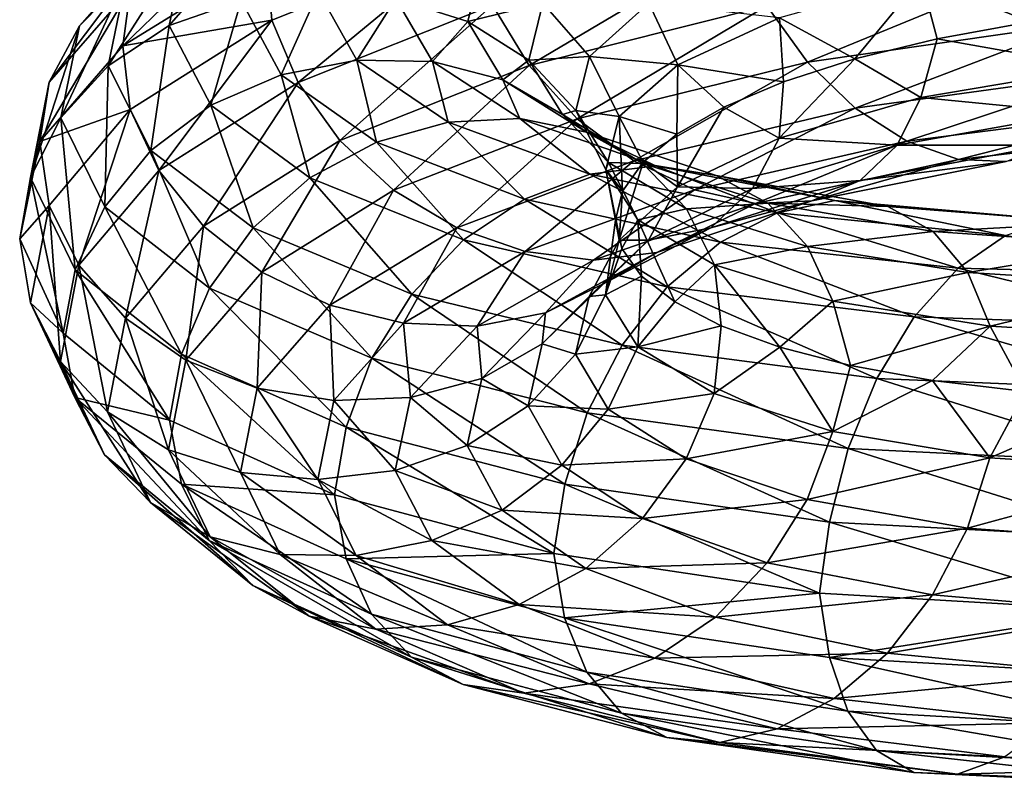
# Model space of a CAD drawing. Header units: metres. Extents: x -109 to 109, y -452 to 89.
# Tile 200 of 256: x -18.99 to -9.92, y -287.54 to -280.48. Entities that reach past the tile are written whole.
import ezdxf

# ---------------------------------------------------------------- set-up
doc = ezdxf.new("R2010")
doc.units = ezdxf.units.M
doc.layers.add('solid_K244270000C71_000', color=7, linetype='CONTINUOUS')
doc.layers.add('solid_k244270000c71_000_02', color=7, linetype='CONTINUOUS')

msp = doc.modelspace()

# ---------------------------------------------------------------- linework, layer by layer
at = {"layer": 'solid_K244270000C71_000'}
for points in [[(-17.289299, -279.303284, 849.05542), (-17.702477, -279.703033, 848.721741), (-18.439413, -280.536041, 851.845337)], [(-18.009035, -280.096893, 852.11377), (-17.289299, -279.303284, 849.05542), (-18.439413, -280.536041, 851.845337)], [(-16.665318, -279.388702, 845.403442), (-16.710823, -279.899414, 845.02417), (-18.038942, -280.721527, 848.03656)], [(-17.968332, -280.193054, 848.3974), (-16.665318, -279.388702, 845.403442), (-18.038942, -280.721527, 848.03656)], [(-16.79464, -279.59433, 852.530701), (-17.450806, -279.773376, 852.3479), (-17.610949, -280.534058, 855.395874)], [(-16.948759, -280.303345, 855.473755), (-16.79464, -279.59433, 852.530701), (-17.610949, -280.534058, 855.395874)], [(-17.702477, -279.703033, 848.721741), (-17.968332, -280.193054, 848.3974), (-18.716337, -281.055786, 851.561768)], [(-18.439413, -280.536041, 851.845337), (-17.702477, -279.703033, 848.721741), (-18.716337, -281.055786, 851.561768)], [(-17.450806, -279.773376, 852.3479), (-18.009035, -280.096893, 852.11377), (-18.174299, -280.904724, 855.250122)], [(-17.610949, -280.534058, 855.395874), (-17.450806, -279.773376, 852.3479), (-18.174299, -280.904724, 855.250122)], [(-16.710823, -279.899414, 845.02417), (-14.851893, -279.762604, 842.145813), (-16.667015, -280.484436, 844.881226)], [(-16.667015, -280.484436, 844.881226), (-14.851893, -279.762604, 842.145813), (-16.421917, -281.057312, 844.750916)], [(-14.851893, -279.762604, 842.145813), (-14.63349, -280.34549, 842.05426), (-16.421917, -281.057312, 844.750916)], [(-18.038942, -280.721527, 848.03656), (-16.710823, -279.899414, 845.02417), (-16.667015, -280.484436, 844.881226)], [(-18.009035, -280.096893, 852.11377), (-18.439413, -280.536041, 851.845337), (-18.608627, -281.38385, 855.048767)], [(-18.174299, -280.904724, 855.250122), (-18.009035, -280.096893, 852.11377), (-18.608627, -281.38385, 855.048767)], [(-17.968332, -280.193054, 848.3974), (-18.038942, -280.721527, 848.03656), (-18.803806, -281.600952, 851.211365)], [(-18.716337, -281.055786, 851.561768), (-17.968332, -280.193054, 848.3974), (-18.803806, -281.600952, 851.211365)], [(-16.235147, -280.219604, 855.483215), (-16.948759, -280.303345, 855.473755), (-16.580772, -280.986816, 858.405334)], [(-15.882654, -280.851227, 858.301453), (-16.235147, -280.219604, 855.483215), (-16.580772, -280.986816, 858.405334)], [(-16.948759, -280.303345, 855.473755), (-17.610949, -280.534058, 855.395874), (-17.228584, -281.26828, 858.431946)], [(-16.580772, -280.986816, 858.405334), (-16.948759, -280.303345, 855.473755), (-17.228584, -281.26828, 858.431946)], [(-18.439413, -280.536041, 851.845337), (-18.716337, -281.055786, 851.561768), (-18.888092, -281.933838, 854.807129)], [(-18.608627, -281.38385, 855.048767), (-18.439413, -280.536041, 851.845337), (-18.888092, -281.933838, 854.807129)], [(-17.610949, -280.534058, 855.395874), (-18.174299, -280.904724, 855.250122), (-17.779703, -281.685303, 858.374268)], [(-18.038942, -280.721527, 848.03656), (-16.667015, -280.484436, 844.881226), (-17.970163, -281.307922, 847.8703)], [(-17.970163, -281.307922, 847.8703), (-16.667015, -280.484436, 844.881226), (-17.705902, -281.869995, 847.697205)], [(-17.228584, -281.26828, 858.431946), (-17.610949, -280.534058, 855.395874), (-17.779703, -281.685303, 858.374268)], [(-16.667015, -280.484436, 844.881226), (-16.421917, -281.057312, 844.750916), (-17.705902, -281.869995, 847.697205)], [(-18.803806, -281.600952, 851.211365), (-18.038942, -280.721527, 848.03656), (-17.970163, -281.307922, 847.8703)], [(-18.174299, -280.904724, 855.250122), (-18.608627, -281.38385, 855.048767), (-18.204601, -282.203796, 858.239868)], [(-17.779703, -281.685303, 858.374268), (-18.174299, -280.904724, 855.250122), (-18.204601, -282.203796, 858.239868)], [(-16.580772, -280.986816, 858.405334), (-17.228584, -281.26828, 858.431946), (-16.314316, -281.937897, 861.370239)], [(-15.700881, -281.608154, 861.242737), (-16.580772, -280.986816, 858.405334), (-16.314316, -281.937897, 861.370239)], [(-18.716337, -281.055786, 851.561768), (-18.803806, -281.600952, 851.211365), (-18.989006, -282.499634, 854.479065)], [(-18.888092, -281.933838, 854.807129), (-18.716337, -281.055786, 851.561768), (-18.989006, -282.499634, 854.479065)], [(-17.705902, -281.869995, 847.697205), (-16.421917, -281.057312, 844.750916), (-17.294075, -282.382355, 847.599731)], [(-16.421917, -281.057312, 844.750916), (-16.039953, -281.592987, 844.718262), (-17.294075, -282.382355, 847.599731)], [(-18.803806, -281.600952, 851.211365), (-17.970163, -281.307922, 847.8703), (-18.718243, -282.190857, 851.029419)], [(-18.718243, -282.190857, 851.029419), (-17.970163, -281.307922, 847.8703), (-18.442982, -282.74173, 850.810852)], [(-17.970163, -281.307922, 847.8703), (-17.705902, -281.869995, 847.697205), (-18.442982, -282.74173, 850.810852)], [(-17.228584, -281.26828, 858.431946), (-17.779703, -281.685303, 858.374268), (-16.836189, -282.399078, 861.397705)], [(-16.314316, -281.937897, 861.370239), (-17.228584, -281.26828, 858.431946), (-16.836189, -282.399078, 861.397705)], [(-18.608627, -281.38385, 855.048767), (-18.888092, -281.933838, 854.807129), (-18.477999, -282.783569, 858.040039)], [(-18.204601, -282.203796, 858.239868), (-18.608627, -281.38385, 855.048767), (-18.477999, -282.783569, 858.040039)], [(-18.989006, -282.499634, 854.479065), (-18.803806, -281.600952, 851.211365), (-18.718243, -282.190857, 851.029419)], [(-17.294075, -282.382355, 847.599731), (-16.039953, -281.592987, 844.718262), (-16.75926, -282.80661, 847.588196)], [(-16.039953, -281.592987, 844.718262), (-15.543923, -282.051819, 844.789734), (-16.75926, -282.80661, 847.588196)], [(-17.779703, -281.685303, 858.374268), (-18.204601, -282.203796, 858.239868), (-17.238539, -282.955109, 861.328003)], [(-16.836189, -282.399078, 861.397705), (-17.779703, -281.685303, 858.374268), (-17.238539, -282.955109, 861.328003)], [(-18.442982, -282.74173, 850.810852), (-17.705902, -281.869995, 847.697205), (-18.014009, -283.229828, 850.64447)], [(-17.705902, -281.869995, 847.697205), (-17.294075, -282.382355, 847.599731), (-18.014009, -283.229828, 850.64447)], [(-18.888092, -281.933838, 854.807129), (-18.989006, -282.499634, 854.479065), (-18.587339, -283.368469, 857.728455)], [(-18.477999, -282.783569, 858.040039), (-18.888092, -281.933838, 854.807129), (-18.587339, -283.368469, 857.728455)], [(-18.989006, -282.499634, 854.479065), (-18.718243, -282.190857, 851.029419), (-18.890015, -283.089661, 854.269409)], [(-18.890015, -283.089661, 854.269409), (-18.718243, -282.190857, 851.029419), (-18.612228, -283.629303, 854.00415)], [(-18.718243, -282.190857, 851.029419), (-18.442982, -282.74173, 850.810852), (-18.612228, -283.629303, 854.00415)], [(-18.204601, -282.203796, 858.239868), (-18.477999, -282.783569, 858.040039), (-17.497427, -283.563385, 861.168701)], [(-17.238539, -282.955109, 861.328003), (-18.204601, -282.203796, 858.239868), (-17.497427, -283.563385, 861.168701)], [(-18.014009, -283.229828, 850.64447), (-17.294075, -282.382355, 847.599731), (-17.45693, -283.617889, 850.5448)], [(-17.294075, -282.382355, 847.599731), (-16.75926, -282.80661, 847.588196), (-17.45693, -283.617889, 850.5448)], [(-18.587339, -283.368469, 857.728455), (-18.989006, -282.499634, 854.479065), (-18.890015, -283.089661, 854.269409)], [(-18.612228, -283.629303, 854.00415), (-18.442982, -282.74173, 850.810852), (-18.179319, -284.092865, 853.766968)], [(-18.477999, -282.783569, 858.040039), (-18.587339, -283.368469, 857.728455), (-17.607817, -284.169159, 860.882141)], [(-17.497427, -283.563385, 861.168701), (-18.477999, -282.783569, 858.040039), (-17.607817, -284.169159, 860.882141)], [(-18.442982, -282.74173, 850.810852), (-18.014009, -283.229828, 850.64447), (-18.179319, -284.092865, 853.766968)], [(-17.45693, -283.617889, 850.5448), (-16.75926, -282.80661, 847.588196), (-16.801533, -283.874329, 850.523315)], [(-16.75926, -282.80661, 847.588196), (-16.130054, -283.109222, 847.669373), (-16.801533, -283.874329, 850.523315)], [(-18.890015, -283.089661, 854.269409), (-18.612228, -283.629303, 854.00415), (-18.208124, -284.488831, 857.185486)], [(-18.479879, -283.960052, 857.497192), (-18.890015, -283.089661, 854.269409), (-18.208124, -284.488831, 857.185486)], [(-18.587339, -283.368469, 857.728455), (-18.890015, -283.089661, 854.269409), (-18.479879, -283.960052, 857.497192)], [(-18.179319, -284.092865, 853.766968), (-18.014009, -283.229828, 850.64447), (-17.617128, -284.444366, 853.57666)], [(-18.014009, -283.229828, 850.64447), (-17.45693, -283.617889, 850.5448), (-17.617128, -284.444366, 853.57666)], [(-17.607817, -284.169159, 860.882141), (-18.587339, -283.368469, 857.728455), (-18.479879, -283.960052, 857.497192)], [(-17.617128, -284.444366, 853.57666), (-17.45693, -283.617889, 850.5448), (-16.955715, -284.654053, 853.449707)], [(-17.45693, -283.617889, 850.5448), (-16.801533, -283.874329, 850.523315), (-16.955715, -284.654053, 853.449707)], [(-18.612228, -283.629303, 854.00415), (-18.179319, -284.092865, 853.766968), (-17.784615, -284.928436, 856.877747)], [(-18.208124, -284.488831, 857.185486), (-18.612228, -283.629303, 854.00415), (-17.784615, -284.928436, 856.877747)], [(-16.955715, -284.654053, 853.449707), (-16.801533, -283.874329, 850.523315), (-16.242361, -284.716675, 853.391052)], [(-16.801533, -283.874329, 850.523315), (-16.094666, -283.990204, 850.577698), (-16.242361, -284.716675, 853.391052)], [(-18.479879, -283.960052, 857.497192), (-18.208124, -284.488831, 857.185486), (-17.241875, -285.278442, 860.264648)], [(-17.499208, -284.759857, 860.621094), (-18.479879, -283.960052, 857.497192), (-17.241875, -285.278442, 860.264648)], [(-17.607817, -284.169159, 860.882141), (-18.479879, -283.960052, 857.497192), (-17.499208, -284.759857, 860.621094)], [(-18.179319, -284.092865, 853.766968), (-17.617128, -284.444366, 853.57666), (-17.234631, -285.244141, 856.59729)], [(-17.784615, -284.928436, 856.877747), (-18.179319, -284.092865, 853.766968), (-17.234631, -285.244141, 856.59729)], [(-16.089502, -284.85733, 863.832458), (-17.607817, -284.169159, 860.882141), (-17.499208, -284.759857, 860.621094)], [(-18.208124, -284.488831, 857.185486), (-17.784615, -284.928436, 856.877747), (-16.840839, -285.695435, 859.888977)], [(-17.241875, -285.278442, 860.264648), (-18.208124, -284.488831, 857.185486), (-16.840839, -285.695435, 859.888977)], [(-17.617128, -284.444366, 853.57666), (-16.955715, -284.654053, 853.449707), (-16.587578, -285.407959, 856.365234)], [(-17.234631, -285.244141, 856.59729), (-17.617128, -284.444366, 853.57666), (-16.587578, -285.407959, 856.365234)], [(-17.784615, -284.928436, 856.877747), (-17.234631, -285.244141, 856.59729), (-16.320042, -285.977203, 859.521484)], [(-16.840839, -285.695435, 859.888977), (-17.784615, -284.928436, 856.877747), (-16.320042, -285.977203, 859.521484)]]:
    msp.add_3dface(points, dxfattribs=at)
at = {"layer": 'solid_k244270000c71_000_02'}
for points in [[(-14.63349, -280.34549, 842.05426), (-12.392291, -279.774567, 839.683655), (-14.293123, -280.90271, 842.080383)], [(-12.392291, -279.774567, 839.683655), (-12.104053, -280.35083, 839.760559), (-14.293123, -280.90271, 842.080383)], [(-10.682894, -280.098297, 845.624878), (-9.676313, -280.500183, 844.32251), (-9.04675, -279.83493, 843.82489)], [(-14.86038, -280.496033, 855.303894), (-14.72525, -279.93515, 852.69519), (-15.521794, -280.2836, 855.426086)], [(-14.168173, -280.325928, 852.602783), (-14.72525, -279.93515, 852.69519), (-14.86038, -280.496033, 855.303894)], [(-12.104053, -280.35083, 839.760559), (-9.543422, -279.970703, 837.819153), (-11.729739, -280.869812, 839.97229)], [(-9.543422, -279.970703, 837.819153), (-9.248294, -280.513275, 838.083923), (-11.729739, -280.869812, 839.97229)], [(-11.988501, -280.4617, 847.663513), (-11.293996, -280.840363, 846.396912), (-10.682894, -280.098297, 845.624878)], [(-10.682894, -280.098297, 845.624878), (-11.293996, -280.840363, 846.396912), (-10.534321, -280.655182, 845.324463)], [(-10.682894, -280.098297, 845.624878), (-10.534321, -280.655182, 845.324463), (-9.676313, -280.500183, 844.32251)], [(-15.521794, -280.2836, 855.426086), (-16.235147, -280.219604, 855.483215), (-15.882654, -280.851227, 858.301453)], [(-16.421917, -281.057312, 844.750916), (-14.63349, -280.34549, 842.05426), (-16.039953, -281.592987, 844.718262)], [(-14.63349, -280.34549, 842.05426), (-14.293123, -280.90271, 842.080383), (-16.039953, -281.592987, 844.718262)], [(-15.184789, -280.865662, 858.130554), (-15.521794, -280.2836, 855.426086), (-15.882654, -280.851227, 858.301453)], [(-14.86038, -280.496033, 855.303894), (-15.521794, -280.2836, 855.426086), (-15.184789, -280.865662, 858.130554)], [(-14.29819, -280.850952, 855.120667), (-14.168173, -280.325928, 852.602783), (-14.86038, -280.496033, 855.303894)], [(-13.7392, -280.817871, 852.442993), (-14.168173, -280.325928, 852.602783), (-14.29819, -280.850952, 855.120667)], [(-14.293123, -280.90271, 842.080383), (-12.104053, -280.35083, 839.760559), (-13.851112, -281.393494, 842.227051)], [(-13.7392, -280.817871, 852.442993), (-13.190109, -280.328583, 850.054749), (-14.168173, -280.325928, 852.602783)], [(-12.104053, -280.35083, 839.760559), (-11.729739, -280.869812, 839.97229), (-13.851112, -281.393494, 842.227051)], [(-12.925849, -280.896484, 849.884949), (-13.190109, -280.328583, 850.054749), (-13.7392, -280.817871, 852.442993)], [(-12.925849, -280.896484, 849.884949), (-11.988501, -280.4617, 847.663513), (-13.190109, -280.328583, 850.054749)], [(-14.537736, -281.034241, 857.902466), (-14.86038, -280.496033, 855.303894), (-15.184789, -280.865662, 858.130554)], [(-14.29819, -280.850952, 855.120667), (-14.86038, -280.496033, 855.303894), (-14.537736, -281.034241, 857.902466)], [(-12.925849, -280.896484, 849.884949), (-11.950963, -281.051758, 847.534668), (-11.988501, -280.4617, 847.663513)], [(-11.988501, -280.4617, 847.663513), (-11.950963, -281.051758, 847.534668), (-11.293996, -280.840363, 846.396912)], [(-11.729739, -280.869812, 839.97229), (-9.248294, -280.513275, 838.083923), (-11.289361, -281.293335, 840.313599)], [(-9.248294, -280.513275, 838.083923), (-8.901078, -280.966858, 838.487122), (-11.289361, -281.293335, 840.313599)], [(-9.048031, -280.92038, 843.299438), (-9.676313, -280.500183, 844.32251), (-10.534321, -280.655182, 845.324463)], [(-10.684405, -281.195282, 845.0979), (-10.534321, -280.655182, 845.324463), (-11.293996, -280.840363, 846.396912)], [(-10.684405, -281.195282, 845.0979), (-9.048031, -280.92038, 843.299438), (-10.534321, -280.655182, 845.324463)], [(-15.882654, -280.851227, 858.301453), (-16.580772, -280.986816, 858.405334), (-15.700881, -281.608154, 861.242737)], [(-15.03981, -281.423248, 861.029419), (-15.882654, -280.851227, 858.301453), (-15.700881, -281.608154, 861.242737)], [(-15.184789, -280.865662, 858.130554), (-15.882654, -280.851227, 858.301453), (-15.03981, -281.423248, 861.029419)], [(-14.378979, -281.390656, 860.748718), (-15.184789, -280.865662, 858.130554), (-15.03981, -281.423248, 861.029419)], [(-14.537736, -281.034241, 857.902466), (-15.184789, -280.865662, 858.130554), (-14.378979, -281.390656, 860.748718)], [(-13.987752, -281.354095, 857.628784), (-14.29819, -280.850952, 855.120667), (-14.537736, -281.034241, 857.902466)], [(-13.865281, -281.317627, 854.890503), (-13.7392, -280.817871, 852.442993), (-14.29819, -280.850952, 855.120667)], [(-13.865281, -281.317627, 854.890503), (-14.29819, -280.850952, 855.120667), (-13.987752, -281.354095, 857.628784)], [(-13.463939, -281.37265, 852.228699), (-13.7392, -280.817871, 852.442993), (-13.865281, -281.317627, 854.890503)], [(-13.851112, -281.393494, 842.227051), (-11.729739, -280.869812, 839.97229), (-13.331089, -281.781036, 842.492493)], [(-13.463939, -281.37265, 852.228699), (-12.925849, -280.896484, 849.884949), (-13.7392, -280.817871, 852.442993)], [(-13.463939, -281.37265, 852.228699), (-12.932665, -281.533905, 849.967468), (-12.925849, -280.896484, 849.884949)], [(-11.729739, -280.869812, 839.97229), (-11.289361, -281.293335, 840.313599), (-13.331089, -281.781036, 842.492493)], [(-12.925849, -280.896484, 849.884949), (-12.932665, -281.533905, 849.967468), (-12.499906, -281.284912, 848.729919)], [(-12.925849, -280.896484, 849.884949), (-12.499906, -281.284912, 848.729919), (-11.950963, -281.051758, 847.534668)], [(-11.990198, -281.571777, 847.13446), (-11.293996, -280.840363, 846.396912), (-11.950963, -281.051758, 847.534668)], [(-11.990198, -281.571777, 847.13446), (-10.684405, -281.195282, 845.0979), (-11.293996, -280.840363, 846.396912)], [(-16.039953, -281.592987, 844.718262), (-14.293123, -280.90271, 842.080383), (-15.543923, -282.051819, 844.789734)], [(-14.293123, -280.90271, 842.080383), (-13.851112, -281.393494, 842.227051), (-15.543923, -282.051819, 844.789734)], [(-11.289361, -281.293335, 840.313599), (-8.901078, -280.966858, 838.487122), (-10.8144, -281.599304, 840.75647)], [(-8.901078, -280.966858, 838.487122), (-8.526596, -281.306976, 838.996399), (-10.8144, -281.599304, 840.75647)], [(-9.234102, -281.33905, 842.86261), (-9.048031, -280.92038, 843.299438), (-10.684405, -281.195282, 845.0979)], [(-13.766262, -281.517578, 860.418396), (-14.537736, -281.034241, 857.902466), (-14.378979, -281.390656, 860.748718)], [(-13.987752, -281.354095, 857.628784), (-14.537736, -281.034241, 857.902466), (-13.766262, -281.517578, 860.418396)], [(-11.990198, -281.571777, 847.13446), (-11.950963, -281.051758, 847.534668), (-12.499906, -281.284912, 848.729919)], [(-10.904129, -281.635498, 844.692139), (-10.684405, -281.195282, 845.0979), (-11.990198, -281.571777, 847.13446)], [(-10.904129, -281.635498, 844.692139), (-9.234102, -281.33905, 842.86261), (-10.684405, -281.195282, 845.0979)], [(-13.564241, -281.796082, 857.328613), (-13.865281, -281.317627, 854.890503), (-13.987752, -281.354095, 857.628784)], [(-13.587494, -281.859222, 854.630493), (-13.865281, -281.317627, 854.890503), (-13.564241, -281.796082, 857.328613)], [(-13.587494, -281.859222, 854.630493), (-13.463939, -281.37265, 852.228699), (-13.865281, -281.317627, 854.890503)], [(-13.331089, -281.781036, 842.492493), (-11.289361, -281.293335, 840.313599), (-12.770229, -282.046082, 842.854065)], [(-12.927678, -282.020782, 849.353333), (-12.499906, -281.284912, 848.729919), (-12.932665, -281.533905, 849.967468)], [(-12.927678, -282.020782, 849.353333), (-11.990198, -281.571777, 847.13446), (-12.499906, -281.284912, 848.729919)], [(-11.289361, -281.293335, 840.313599), (-10.8144, -281.599304, 840.75647), (-12.770229, -282.046082, 842.854065)], [(-9.523284, -281.636017, 842.35498), (-9.234102, -281.33905, 842.86261), (-10.904129, -281.635498, 844.692139)], [(-10.8144, -281.599304, 840.75647), (-8.526596, -281.306976, 838.996399), (-10.339267, -281.76947, 841.267212)], [(-8.526596, -281.306976, 838.996399), (-8.151978, -281.512726, 839.573364), (-10.339267, -281.76947, 841.267212)], [(-15.03981, -281.423248, 861.029419), (-15.700881, -281.608154, 861.242737), (-14.338522, -282.132782, 863.905273)], [(-15.543923, -282.051819, 844.789734), (-13.851112, -281.393494, 842.227051), (-14.960345, -282.398621, 844.967529)], [(-14.378979, -281.390656, 860.748718), (-15.03981, -281.423248, 861.029419), (-13.734812, -281.902649, 863.589844)], [(-13.734812, -281.902649, 863.589844), (-15.03981, -281.423248, 861.029419), (-14.338522, -282.132782, 863.905273)], [(-13.851112, -281.393494, 842.227051), (-13.331089, -281.781036, 842.492493), (-14.960345, -282.398621, 844.967529)], [(-13.13132, -281.826843, 863.206604), (-14.378979, -281.390656, 860.748718), (-13.734812, -281.902649, 863.589844)], [(-13.766262, -281.517578, 860.418396), (-14.378979, -281.390656, 860.748718), (-13.13132, -281.826843, 863.206604)], [(-13.245464, -281.804169, 860.057495), (-13.987752, -281.354095, 857.628784), (-13.766262, -281.517578, 860.418396)], [(-13.564241, -281.796082, 857.328613), (-13.987752, -281.354095, 857.628784), (-13.245464, -281.804169, 860.057495)], [(-13.587494, -281.859222, 854.630493), (-13.433822, -282.060059, 852.532166), (-13.463939, -281.37265, 852.228699)], [(-13.463939, -281.37265, 852.228699), (-13.433822, -282.060059, 852.532166), (-13.244456, -281.79361, 851.236694)], [(-13.463939, -281.37265, 852.228699), (-13.244456, -281.79361, 851.236694), (-12.932665, -281.533905, 849.967468)], [(-12.57177, -281.91568, 862.781067), (-13.766262, -281.517578, 860.418396), (-13.13132, -281.826843, 863.206604)], [(-13.245464, -281.804169, 860.057495), (-13.766262, -281.517578, 860.418396), (-12.57177, -281.91568, 862.781067)], [(-12.927678, -282.020782, 849.353333), (-12.932665, -281.533905, 849.967468), (-13.244456, -281.79361, 851.236694)], [(-10.339267, -281.76947, 841.267212), (-8.151978, -281.512726, 839.573364), (-9.898372, -281.785431, 841.811584)], [(-15.700881, -281.608154, 861.242737), (-16.314316, -281.937897, 861.370239), (-14.898728, -282.506897, 864.127075)], [(-14.338522, -282.132782, 863.905273), (-15.700881, -281.608154, 861.242737), (-14.898728, -282.506897, 864.127075)], [(-12.236774, -282.036407, 846.764343), (-11.990198, -281.571777, 847.13446), (-12.927678, -282.020782, 849.353333)], [(-12.770229, -282.046082, 842.854065), (-10.8144, -281.599304, 840.75647), (-12.209167, -282.173645, 843.283813)], [(-12.236774, -282.036407, 846.764343), (-10.904129, -281.635498, 844.692139), (-11.990198, -281.571777, 847.13446)], [(-10.8144, -281.599304, 840.75647), (-10.339267, -281.76947, 841.267212), (-12.209167, -282.173645, 843.283813)], [(-11.24561, -281.962463, 844.233215), (-10.904129, -281.635498, 844.692139), (-12.236774, -282.036407, 846.764343)], [(-11.24561, -281.962463, 844.233215), (-9.523284, -281.636017, 842.35498), (-10.904129, -281.635498, 844.692139)], [(-9.898372, -281.785431, 841.811584), (-9.523284, -281.636017, 842.35498), (-11.24561, -281.962463, 844.233215)], [(-14.960345, -282.398621, 844.967529), (-13.331089, -281.781036, 842.492493), (-14.33094, -282.61734, 845.235229)], [(-13.331089, -281.781036, 842.492493), (-12.770229, -282.046082, 842.854065), (-14.33094, -282.61734, 845.235229)], [(-13.292486, -282.32486, 857.023132), (-13.587494, -281.859222, 854.630493), (-13.564241, -281.796082, 857.328613)], [(-12.844429, -282.222839, 859.689819), (-13.564241, -281.796082, 857.328613), (-13.245464, -281.804169, 860.057495)], [(-13.292486, -282.32486, 857.023132), (-13.564241, -281.796082, 857.328613), (-12.844429, -282.222839, 859.689819)], [(-13.465845, -282.511963, 851.694336), (-13.244456, -281.79361, 851.236694), (-13.433822, -282.060059, 852.532166)], [(-13.465845, -282.511963, 851.694336), (-12.927678, -282.020782, 849.353333), (-13.244456, -281.79361, 851.236694)], [(-12.096161, -282.171875, 862.338806), (-13.245464, -281.804169, 860.057495), (-12.57177, -281.91568, 862.781067)], [(-12.844429, -282.222839, 859.689819), (-13.245464, -281.804169, 860.057495), (-12.096161, -282.171875, 862.338806)], [(-12.209167, -282.173645, 843.283813), (-10.339267, -281.76947, 841.267212), (-11.688535, -282.148499, 843.753296)], [(-10.339267, -281.76947, 841.267212), (-9.898372, -281.785431, 841.811584), (-11.688535, -282.148499, 843.753296)], [(-11.688535, -282.148499, 843.753296), (-9.898372, -281.785431, 841.811584), (-11.24561, -281.962463, 844.233215)], [(-13.13132, -281.826843, 863.206604), (-13.734812, -281.902649, 863.589844), (-12.004934, -282.259094, 865.909485)], [(-13.587494, -281.859222, 854.630493), (-13.440498, -282.589417, 855.144653), (-13.499224, -282.327301, 853.839844)], [(-13.292486, -282.32486, 857.023132), (-13.440498, -282.589417, 855.144653), (-13.587494, -281.859222, 854.630493)], [(-13.587494, -281.859222, 854.630493), (-13.499224, -282.327301, 853.839844), (-13.433822, -282.060059, 852.532166)], [(-11.477451, -282.145355, 865.434326), (-13.13132, -281.826843, 863.206604), (-12.004934, -282.259094, 865.909485)], [(-12.57177, -281.91568, 862.781067), (-13.13132, -281.826843, 863.206604), (-11.477451, -282.145355, 865.434326)], [(-16.314316, -281.937897, 861.370239), (-16.836189, -282.399078, 861.397705), (-15.375319, -283.008698, 864.234009)], [(-14.898728, -282.506897, 864.127075), (-16.314316, -281.937897, 861.370239), (-15.375319, -283.008698, 864.234009)], [(-13.734812, -281.902649, 863.589844), (-14.338522, -282.132782, 863.905273), (-12.532608, -282.529083, 866.316528)], [(-12.004934, -282.259094, 865.909485), (-13.734812, -281.902649, 863.589844), (-12.532608, -282.529083, 866.316528)], [(-12.61999, -282.397369, 846.361511), (-11.24561, -281.962463, 844.233215), (-12.236774, -282.036407, 846.764343)], [(-11.688535, -282.148499, 843.753296), (-11.24561, -281.962463, 844.233215), (-12.61999, -282.397369, 846.361511)], [(-10.988376, -282.200714, 864.92334), (-12.57177, -281.91568, 862.781067), (-11.477451, -282.145355, 865.434326)], [(-12.096161, -282.171875, 862.338806), (-12.57177, -281.91568, 862.781067), (-10.988376, -282.200714, 864.92334)], [(-16.75926, -282.80661, 847.588196), (-15.543923, -282.051819, 844.789734), (-16.130054, -283.109222, 847.669373)], [(-15.543923, -282.051819, 844.789734), (-14.960345, -282.398621, 844.967529), (-16.130054, -283.109222, 847.669373)], [(-14.33094, -282.61734, 845.235229), (-12.770229, -282.046082, 842.854065), (-13.701307, -282.696594, 845.571533)], [(-12.770229, -282.046082, 842.854065), (-12.209167, -282.173645, 843.283813), (-13.701307, -282.696594, 845.571533)], [(-13.465845, -282.511963, 851.694336), (-13.433822, -282.060059, 852.532166), (-13.499224, -282.327301, 853.839844)], [(-13.193534, -282.511932, 849.0224), (-12.927678, -282.020782, 849.353333), (-13.465845, -282.511963, 851.694336)], [(-13.193534, -282.511932, 849.0224), (-12.236774, -282.036407, 846.764343), (-12.927678, -282.020782, 849.353333)], [(-12.61999, -282.397369, 846.361511), (-12.236774, -282.036407, 846.764343), (-13.193534, -282.511932, 849.0224)], [(-14.338522, -282.132782, 863.905273), (-14.898728, -282.506897, 864.127075), (-13.022258, -282.942291, 866.622925)], [(-12.532608, -282.529083, 866.316528), (-14.338522, -282.132782, 863.905273), (-13.022258, -282.942291, 866.622925)], [(-13.117046, -282.624878, 845.954651), (-11.688535, -282.148499, 843.753296), (-12.61999, -282.397369, 846.361511)], [(-12.209167, -282.173645, 843.283813), (-11.688535, -282.148499, 843.753296), (-13.117046, -282.624878, 845.954651)], [(-11.477451, -282.145355, 865.434326), (-12.004934, -282.259094, 865.909485), (-9.906551, -282.467682, 867.924988)], [(-9.471269, -282.322296, 867.371399), (-11.477451, -282.145355, 865.434326), (-9.906551, -282.467682, 867.924988)], [(-10.988376, -282.200714, 864.92334), (-11.477451, -282.145355, 865.434326), (-9.471269, -282.322296, 867.371399)], [(-13.701307, -282.696594, 845.571533), (-12.209167, -282.173645, 843.283813), (-13.117046, -282.624878, 845.954651)], [(-12.587094, -282.739563, 859.340576), (-13.292486, -282.32486, 857.023132), (-12.844429, -282.222839, 859.689819)], [(-11.729922, -282.569275, 861.908264), (-12.844429, -282.222839, 859.689819), (-12.096161, -282.171875, 862.338806)], [(-12.587094, -282.739563, 859.340576), (-12.844429, -282.222839, 859.689819), (-11.729922, -282.569275, 861.908264)], [(-12.004934, -282.259094, 865.909485), (-12.532608, -282.529083, 866.316528), (-10.341991, -282.770996, 868.4104)], [(-10.572669, -282.430298, 864.408386), (-12.096161, -282.171875, 862.338806), (-10.988376, -282.200714, 864.92334)], [(-11.729922, -282.569275, 861.908264), (-12.096161, -282.171875, 862.338806), (-10.572669, -282.430298, 864.408386)], [(-9.906551, -282.467682, 867.924988), (-12.004934, -282.259094, 865.909485), (-10.341991, -282.770996, 868.4104)], [(-9.067679, -282.349792, 866.787537), (-10.988376, -282.200714, 864.92334), (-9.471269, -282.322296, 867.371399)], [(-10.572669, -282.430298, 864.408386), (-10.988376, -282.200714, 864.92334), (-9.067679, -282.349792, 866.787537)], [(-13.589417, -283.013947, 854.093323), (-13.499224, -282.327301, 853.839844), (-13.440498, -282.589417, 855.144653)], [(-13.589417, -283.013947, 854.093323), (-13.465845, -282.511963, 851.694336), (-13.499224, -282.327301, 853.839844)], [(-13.292486, -282.32486, 857.023132), (-13.257888, -282.841888, 856.438293), (-13.440498, -282.589417, 855.144653)], [(-13.292486, -282.32486, 857.023132), (-12.952497, -283.080719, 857.714172), (-13.257888, -282.841888, 856.438293)], [(-12.587094, -282.739563, 859.340576), (-12.952497, -283.080719, 857.714172), (-13.292486, -282.32486, 857.023132)], [(-8.724636, -282.557281, 866.21051), (-10.572669, -282.430298, 864.408386), (-9.067679, -282.349792, 866.787537)], [(-16.836189, -282.399078, 861.397705), (-17.238539, -282.955109, 861.328003), (-15.742758, -283.599365, 864.224854)], [(-15.375319, -283.008698, 864.234009), (-16.836189, -282.399078, 861.397705), (-15.742758, -283.599365, 864.224854)], [(-16.130054, -283.109222, 847.669373), (-14.960345, -282.398621, 844.967529), (-15.451437, -283.277679, 847.833618)], [(-14.960345, -282.398621, 844.967529), (-14.33094, -282.61734, 845.235229), (-15.451437, -283.277679, 847.833618)], [(-13.606713, -282.90976, 848.681213), (-12.61999, -282.397369, 846.361511), (-13.193534, -282.511932, 849.0224)], [(-13.117046, -282.624878, 845.954651), (-12.61999, -282.397369, 846.361511), (-13.606713, -282.90976, 848.681213)], [(-10.252558, -282.809143, 863.921631), (-11.729922, -282.569275, 861.908264), (-10.572669, -282.430298, 864.408386)], [(-10.252558, -282.809143, 863.921631), (-10.572669, -282.430298, 864.408386), (-8.724636, -282.557281, 866.21051)], [(-14.898728, -282.506897, 864.127075), (-15.375319, -283.008698, 864.234009), (-13.438823, -283.480011, 866.801392)], [(-13.022258, -282.942291, 866.622925), (-14.898728, -282.506897, 864.127075), (-13.438823, -283.480011, 866.801392)], [(-13.742768, -283.030914, 851.404968), (-13.193534, -282.511932, 849.0224), (-13.465845, -282.511963, 851.694336)], [(-13.606713, -282.90976, 848.681213), (-13.193534, -282.511932, 849.0224), (-13.742768, -283.030914, 851.404968)], [(-13.742768, -283.030914, 851.404968), (-13.465845, -282.511963, 851.694336), (-13.589417, -283.013947, 854.093323)], [(-12.532608, -282.529083, 866.316528), (-13.022258, -282.942291, 866.622925), (-10.746053, -283.21698, 868.789307)], [(-10.341991, -282.770996, 868.4104), (-12.532608, -282.529083, 866.316528), (-10.746053, -283.21698, 868.789307)], [(-9.906551, -282.467682, 867.924988), (-10.341991, -282.770996, 868.4104), (-7.83146, -282.83551, 870.125916)], [(-15.451437, -283.277679, 847.833618), (-14.33094, -282.61734, 845.235229), (-14.772574, -283.304565, 848.066956)], [(-14.33094, -282.61734, 845.235229), (-13.701307, -282.696594, 845.571533), (-14.772574, -283.304565, 848.066956)], [(-13.589417, -283.013947, 854.093323), (-13.440498, -282.589417, 855.144653), (-13.257888, -282.841888, 856.438293)], [(-11.494917, -283.075073, 861.518311), (-12.587094, -282.739563, 859.340576), (-11.729922, -282.569275, 861.908264)], [(-11.494917, -283.075073, 861.518311), (-11.729922, -282.569275, 861.908264), (-10.252558, -282.809143, 863.921631)], [(-8.460479, -282.920807, 865.675964), (-10.252558, -282.809143, 863.921631), (-8.724636, -282.557281, 866.21051)], [(-14.772574, -283.304565, 848.066956), (-13.701307, -282.696594, 845.571533), (-14.142632, -283.182312, 848.35498)], [(-14.142632, -283.182312, 848.35498), (-13.117046, -282.624878, 845.954651), (-13.606713, -282.90976, 848.681213)], [(-13.701307, -282.696594, 845.571533), (-13.117046, -282.624878, 845.954651), (-14.142632, -283.182312, 848.35498)], [(-12.587094, -282.739563, 859.340576), (-12.526606, -283.301575, 858.964355), (-12.952497, -283.080719, 857.714172)], [(-12.587094, -282.739563, 859.340576), (-11.985294, -283.498901, 860.173279), (-12.526606, -283.301575, 858.964355)], [(-11.494917, -283.075073, 861.518311), (-11.985294, -283.498901, 860.173279), (-12.587094, -282.739563, 859.340576)], [(-10.341991, -282.770996, 868.4104), (-10.746053, -283.21698, 868.789307), (-8.137435, -283.306946, 870.562744)], [(-7.83146, -282.83551, 870.125916), (-10.341991, -282.770996, 868.4104), (-8.137435, -283.306946, 870.562744)], [(-13.294368, -283.494904, 856.483215), (-13.589417, -283.013947, 854.093323), (-13.257888, -282.841888, 856.438293)], [(-13.294368, -283.494904, 856.483215), (-13.257888, -282.841888, 856.438293), (-12.952497, -283.080719, 857.714172)], [(-10.047151, -283.305481, 863.4953), (-11.494917, -283.075073, 861.518311), (-10.252558, -282.809143, 863.921631)], [(-10.047151, -283.305481, 863.4953), (-10.252558, -282.809143, 863.921631), (-8.460479, -282.920807, 865.675964)], [(-17.238539, -282.955109, 861.328003), (-17.497427, -283.563385, 861.168701), (-15.979182, -284.233948, 864.103516)], [(-15.742758, -283.599365, 864.224854), (-17.238539, -282.955109, 861.328003), (-15.979182, -284.233948, 864.103516)], [(-14.173147, -283.467407, 851.129333), (-13.606713, -282.90976, 848.681213), (-13.742768, -283.030914, 851.404968)], [(-14.142632, -283.182312, 848.35498), (-13.606713, -282.90976, 848.681213), (-14.173147, -283.467407, 851.129333)], [(-13.022258, -282.942291, 866.622925), (-13.438823, -283.480011, 866.801392), (-11.089806, -283.784851, 869.029053)], [(-10.746053, -283.21698, 868.789307), (-13.022258, -282.942291, 866.622925), (-11.089806, -283.784851, 869.029053)], [(-8.290976, -283.409485, 865.218872), (-10.047151, -283.305481, 863.4953), (-8.460479, -282.920807, 865.675964)], [(-15.375319, -283.008698, 864.234009), (-15.742758, -283.599365, 864.224854), (-13.759983, -284.101318, 866.84668)], [(-13.438823, -283.480011, 866.801392), (-15.375319, -283.008698, 864.234009), (-13.759983, -284.101318, 866.84668)], [(-14.173147, -283.467407, 851.129333), (-13.742768, -283.030914, 851.404968), (-13.868882, -283.561127, 853.846741)], [(-13.868882, -283.561127, 853.846741), (-13.589417, -283.013947, 854.093323), (-13.294368, -283.494904, 856.483215)], [(-13.868882, -283.561127, 853.846741), (-13.742768, -283.030914, 851.404968), (-13.589417, -283.013947, 854.093323)], [(-11.494917, -283.075073, 861.518311), (-11.334192, -283.667847, 861.328186), (-11.985294, -283.498901, 860.173279)], [(-10.047151, -283.305481, 863.4953), (-11.334192, -283.667847, 861.328186), (-11.494917, -283.075073, 861.518311)], [(-16.801533, -283.874329, 850.523315), (-16.130054, -283.109222, 847.669373), (-16.094666, -283.990204, 850.577698)], [(-16.130054, -283.109222, 847.669373), (-15.451437, -283.277679, 847.833618), (-16.094666, -283.990204, 850.577698)], [(-13.294368, -283.494904, 856.483215), (-12.952497, -283.080719, 857.714172), (-12.526606, -283.301575, 858.964355)], [(-14.772574, -283.304565, 848.066956), (-14.142632, -283.182312, 848.35498), (-14.731376, -283.787109, 850.88855)], [(-14.731376, -283.787109, 850.88855), (-14.142632, -283.182312, 848.35498), (-14.173147, -283.467407, 851.129333)], [(-10.746053, -283.21698, 868.789307), (-11.089806, -283.784851, 869.029053), (-8.397741, -283.898315, 870.851624)], [(-8.137435, -283.306946, 870.562744), (-10.746053, -283.21698, 868.789307), (-8.397741, -283.898315, 870.851624)], [(-16.094666, -283.990204, 850.577698), (-15.451437, -283.277679, 847.833618), (-15.387543, -283.96228, 850.701599)], [(-15.451437, -283.277679, 847.833618), (-14.772574, -283.304565, 848.066956), (-15.387543, -283.96228, 850.701599)], [(-15.387543, -283.96228, 850.701599), (-14.772574, -283.304565, 848.066956), (-14.731376, -283.787109, 850.88855)], [(-12.588876, -283.924438, 858.798218), (-13.294368, -283.494904, 856.483215), (-12.526606, -283.301575, 858.964355)], [(-12.588876, -283.924438, 858.798218), (-12.526606, -283.301575, 858.964355), (-11.985294, -283.498901, 860.173279)], [(-10.047151, -283.305481, 863.4953), (-10.576451, -283.805115, 862.424377), (-11.334192, -283.667847, 861.328186)], [(-10.047151, -283.305481, 863.4953), (-9.720603, -283.906921, 863.451843), (-10.576451, -283.805115, 862.424377)], [(-8.290976, -283.409485, 865.218872), (-9.720603, -283.906921, 863.451843), (-10.047151, -283.305481, 863.4953)], [(-14.731376, -283.787109, 850.88855), (-14.173147, -283.467407, 851.129333), (-14.30321, -284.036835, 853.638428)], [(-14.30321, -284.036835, 853.638428), (-14.173147, -283.467407, 851.129333), (-13.868882, -283.561127, 853.846741)], [(-13.567764, -284.069885, 856.279358), (-13.868882, -283.561127, 853.846741), (-13.294368, -283.494904, 856.483215)], [(-13.438823, -283.480011, 866.801392), (-13.759983, -284.101318, 866.84668), (-11.354829, -284.431976, 869.121155)], [(-13.567764, -284.069885, 856.279358), (-13.294368, -283.494904, 856.483215), (-12.588876, -283.924438, 858.798218)], [(-11.089806, -283.784851, 869.029053), (-13.438823, -283.480011, 866.801392), (-11.354829, -284.431976, 869.121155)], [(-11.496544, -284.273895, 860.97406), (-12.588876, -283.924438, 858.798218), (-11.985294, -283.498901, 860.173279)], [(-11.496544, -284.273895, 860.97406), (-11.985294, -283.498901, 860.173279), (-11.334192, -283.667847, 861.328186)], [(-17.497427, -283.563385, 861.168701), (-17.607817, -284.169159, 860.882141), (-16.089502, -284.85733, 863.832458)], [(-15.979182, -284.233948, 864.103516), (-17.497427, -283.563385, 861.168701), (-16.089502, -284.85733, 863.832458)], [(-15.742758, -283.599365, 864.224854), (-15.979182, -284.233948, 864.103516), (-13.96663, -284.759308, 866.759644)], [(-13.759983, -284.101318, 866.84668), (-15.742758, -283.599365, 864.224854), (-13.96663, -284.759308, 866.759644)], [(-14.30321, -284.036835, 853.638428), (-13.868882, -283.561127, 853.846741), (-13.567764, -284.069885, 856.279358)], [(-11.496544, -284.273895, 860.97406), (-11.334192, -283.667847, 861.328186), (-10.576451, -283.805115, 862.424377)], [(-15.387543, -283.96228, 850.701599), (-14.731376, -283.787109, 850.88855), (-14.866562, -284.404388, 853.485596)], [(-14.866562, -284.404388, 853.485596), (-14.731376, -283.787109, 850.88855), (-14.30321, -284.036835, 853.638428)], [(-11.089806, -283.784851, 869.029053), (-11.354829, -284.431976, 869.121155), (-8.59843, -284.565674, 870.981445)], [(-8.397741, -283.898315, 870.851624), (-11.089806, -283.784851, 869.029053), (-8.59843, -284.565674, 870.981445)], [(-10.048573, -284.516998, 862.949829), (-11.496544, -284.273895, 860.97406), (-10.576451, -283.805115, 862.424377)], [(-10.048573, -284.516998, 862.949829), (-10.576451, -283.805115, 862.424377), (-9.720603, -283.906921, 863.451843)], [(-16.094666, -283.990204, 850.577698), (-15.387543, -283.96228, 850.701599), (-15.52875, -284.633179, 853.402527)], [(-15.52875, -284.633179, 853.402527), (-15.387543, -283.96228, 850.701599), (-14.866562, -284.404388, 853.485596)], [(-12.847764, -284.526031, 858.63562), (-13.567764, -284.069885, 856.279358), (-12.588876, -283.924438, 858.798218)], [(-12.847764, -284.526031, 858.63562), (-12.588876, -283.924438, 858.798218), (-11.496544, -284.273895, 860.97406)], [(-10.048573, -284.516998, 862.949829), (-9.720603, -283.906921, 863.451843), (-8.778527, -283.969727, 864.398315)], [(-8.292149, -284.632019, 864.672913), (-10.048573, -284.516998, 862.949829), (-8.778527, -283.969727, 864.398315)], [(-16.242361, -284.716675, 853.391052), (-16.094666, -283.990204, 850.577698), (-15.52875, -284.633179, 853.402527)], [(-14.866562, -284.404388, 853.485596), (-14.30321, -284.036835, 853.638428), (-13.992662, -284.584198, 856.138184)], [(-13.992662, -284.584198, 856.138184), (-14.30321, -284.036835, 853.638428), (-13.567764, -284.069885, 856.279358)], [(-13.992662, -284.584198, 856.138184), (-13.567764, -284.069885, 856.279358), (-12.847764, -284.526031, 858.63562)], [(-13.759983, -284.101318, 866.84668), (-13.96663, -284.759308, 866.759644), (-11.525355, -285.109772, 869.063721)], [(-11.354829, -284.431976, 869.121155), (-13.759983, -284.101318, 866.84668), (-11.525355, -285.109772, 869.063721)], [(-15.979182, -284.233948, 864.103516), (-16.089502, -284.85733, 863.832458), (-14.067922, -285.400269, 866.510437)], [(-13.96663, -284.759308, 866.759644), (-15.979182, -284.233948, 864.103516), (-14.067922, -285.400269, 866.510437)], [(-11.732969, -284.900024, 860.850159), (-12.847764, -284.526031, 858.63562), (-11.496544, -284.273895, 860.97406)], [(-11.732969, -284.900024, 860.850159), (-11.496544, -284.273895, 860.97406), (-10.048573, -284.516998, 862.949829)], [(-15.52875, -284.633179, 853.402527), (-14.866562, -284.404388, 853.485596), (-14.543783, -284.998779, 856.072937)], [(-14.543783, -284.998779, 856.072937), (-14.866562, -284.404388, 853.485596), (-13.992662, -284.584198, 856.138184)], [(-11.354829, -284.431976, 869.121155), (-11.525355, -285.109772, 869.063721), (-8.727561, -285.259094, 870.947998)], [(-8.59843, -284.565674, 870.981445), (-11.354829, -284.431976, 869.121155), (-8.727561, -285.259094, 870.947998)], [(-13.250114, -285.077148, 858.559387), (-13.992662, -284.584198, 856.138184), (-12.847764, -284.526031, 858.63562)], [(-13.250114, -285.077148, 858.559387), (-12.847764, -284.526031, 858.63562), (-11.732969, -284.900024, 860.850159)], [(-10.25522, -285.164917, 862.86084), (-11.732969, -284.900024, 860.850159), (-10.048573, -284.516998, 862.949829)], [(-10.25522, -285.164917, 862.86084), (-10.048573, -284.516998, 862.949829), (-8.292149, -284.632019, 864.672913)], [(-14.543783, -284.998779, 856.072937), (-13.992662, -284.584198, 856.138184), (-13.250114, -285.077148, 858.559387)], [(-16.955715, -284.654053, 853.449707), (-16.242361, -284.716675, 853.391052), (-15.889711, -285.418304, 856.19397)], [(-16.587578, -285.407959, 856.365234), (-16.955715, -284.654053, 853.449707), (-15.889711, -285.418304, 856.19397)], [(-16.242361, -284.716675, 853.391052), (-15.52875, -284.633179, 853.402527), (-15.191594, -285.280273, 856.093384)], [(-15.191594, -285.280273, 856.093384), (-15.52875, -284.633179, 853.402527), (-14.543783, -284.998779, 856.072937)], [(-8.462675, -285.298401, 864.614075), (-10.25522, -285.164917, 862.86084), (-8.292149, -284.632019, 864.672913)], [(-17.499208, -284.759857, 860.621094), (-17.241875, -285.278442, 860.264648), (-15.745804, -285.958618, 863.153809)], [(-15.980809, -285.449188, 863.55188), (-17.499208, -284.759857, 860.621094), (-15.745804, -285.958618, 863.153809)], [(-16.089502, -284.85733, 863.832458), (-17.499208, -284.759857, 860.621094), (-15.980809, -285.449188, 863.55188)], [(-15.889711, -285.418304, 856.19397), (-16.242361, -284.716675, 853.391052), (-15.191594, -285.280273, 856.093384)], [(-13.96663, -284.759308, 866.759644), (-14.067922, -285.400269, 866.510437), (-11.618531, -285.765137, 868.829407)], [(-11.525355, -285.109772, 869.063721), (-13.96663, -284.759308, 866.759644), (-11.618531, -285.765137, 868.829407)], [(-14.067922, -285.400269, 866.510437), (-16.089502, -284.85733, 863.832458), (-15.980809, -285.449188, 863.55188)], [(-12.100408, -285.485107, 860.834656), (-13.250114, -285.077148, 858.559387), (-11.732969, -284.900024, 860.850159)], [(-12.100408, -285.485107, 860.834656), (-11.732969, -284.900024, 860.850159), (-10.25522, -285.164917, 862.86084)], [(-15.191594, -285.280273, 856.093384), (-14.543783, -284.998779, 856.072937), (-13.771989, -285.53653, 858.578857)], [(-13.771989, -285.53653, 858.578857), (-14.543783, -284.998779, 856.072937), (-13.250114, -285.077148, 858.559387)], [(-13.771989, -285.53653, 858.578857), (-13.250114, -285.077148, 858.559387), (-12.100408, -285.485107, 860.834656)], [(-11.525355, -285.109772, 869.063721), (-11.618531, -285.765137, 868.829407), (-8.813413, -285.926666, 870.725464)], [(-8.727561, -285.259094, 870.947998), (-11.525355, -285.109772, 869.063721), (-8.813413, -285.926666, 870.725464)], [(-17.234631, -285.244141, 856.59729), (-16.587578, -285.407959, 856.365234), (-15.707325, -286.097473, 859.187988)], [(-16.320042, -285.977203, 859.521484), (-17.234631, -285.244141, 856.59729), (-15.707325, -286.097473, 859.187988)], [(-10.576381, -285.780029, 862.899963), (-12.100408, -285.485107, 860.834656), (-10.25522, -285.164917, 862.86084)], [(-10.576381, -285.780029, 862.899963), (-10.25522, -285.164917, 862.86084), (-8.462675, -285.298401, 864.614075)], [(-17.241875, -285.278442, 860.264648), (-16.840839, -285.695435, 859.888977), (-15.379566, -286.35498, 862.714905)], [(-15.745804, -285.958618, 863.153809), (-17.241875, -285.278442, 860.264648), (-15.379566, -286.35498, 862.714905)], [(-15.889711, -285.418304, 856.19397), (-15.191594, -285.280273, 856.093384), (-14.385422, -285.868225, 858.69928)], [(-14.385422, -285.868225, 858.69928), (-15.191594, -285.280273, 856.093384), (-13.771989, -285.53653, 858.578857)], [(-8.727699, -285.938812, 864.700195), (-10.576381, -285.780029, 862.899963), (-8.462675, -285.298401, 864.614075)], [(-16.587578, -285.407959, 856.365234), (-15.889711, -285.418304, 856.19397), (-15.046493, -286.058136, 858.908081)], [(-15.707325, -286.097473, 859.187988), (-16.587578, -285.407959, 856.365234), (-15.046493, -286.058136, 858.908081)], [(-14.067922, -285.400269, 866.510437), (-15.980809, -285.449188, 863.55188), (-13.968053, -285.991516, 866.204834)], [(-15.046493, -286.058136, 858.908081), (-15.889711, -285.418304, 856.19397), (-14.385422, -285.868225, 858.69928)], [(-11.618531, -285.765137, 868.829407), (-14.067922, -285.400269, 866.510437), (-13.968053, -285.991516, 866.204834)], [(-15.980809, -285.449188, 863.55188), (-15.745804, -285.958618, 863.153809), (-13.762646, -286.493103, 865.769714)], [(-13.968053, -285.991516, 866.204834), (-15.980809, -285.449188, 863.55188), (-13.762646, -286.493103, 865.769714)], [(-12.576999, -285.985718, 860.933289), (-13.771989, -285.53653, 858.578857), (-12.100408, -285.485107, 860.834656)], [(-12.576999, -285.985718, 860.933289), (-12.100408, -285.485107, 860.834656), (-10.576381, -285.780029, 862.899963)], [(-14.385422, -285.868225, 858.69928), (-13.771989, -285.53653, 858.578857), (-12.576999, -285.985718, 860.933289)], [(-16.840839, -285.695435, 859.888977), (-16.320042, -285.977203, 859.521484), (-14.903957, -286.605743, 862.266235)], [(-15.379566, -286.35498, 862.714905), (-16.840839, -285.695435, 859.888977), (-14.903957, -286.605743, 862.266235)], [(-11.618531, -285.765137, 868.829407), (-13.968053, -285.991516, 866.204834), (-11.526529, -286.35672, 868.506897)], [(-10.992946, -286.317108, 863.069763), (-12.576999, -285.985718, 860.933289), (-10.576381, -285.780029, 862.899963)], [(-8.813413, -285.926666, 870.725464), (-11.618531, -285.765137, 868.829407), (-11.526529, -286.35672, 868.506897)], [(-10.992946, -286.317108, 863.069763), (-10.576381, -285.780029, 862.899963), (-8.727699, -285.938812, 864.700195)], [(-15.046493, -286.058136, 858.908081), (-14.385422, -285.868225, 858.69928), (-13.137205, -286.363556, 861.147034)], [(-13.137205, -286.363556, 861.147034), (-14.385422, -285.868225, 858.69928), (-12.576999, -285.985718, 860.933289)], [(-16.320042, -285.977203, 859.521484), (-15.707325, -286.097473, 859.187988), (-14.344406, -286.686096, 861.838196)], [(-14.903957, -286.605743, 862.266235), (-16.320042, -285.977203, 859.521484), (-14.344406, -286.686096, 861.838196)], [(-15.745804, -285.958618, 863.153809), (-15.379566, -286.35498, 862.714905), (-13.442534, -286.87149, 865.274231)], [(-13.762646, -286.493103, 865.769714), (-15.745804, -285.958618, 863.153809), (-13.442534, -286.87149, 865.274231)], [(-8.813413, -285.926666, 870.725464), (-11.526529, -286.35672, 868.506897), (-8.72845, -286.518066, 870.390381)], [(-9.071451, -286.5065, 864.930969), (-10.992946, -286.317108, 863.069763), (-8.727699, -285.938812, 864.700195)], [(-15.707325, -286.097473, 859.187988), (-15.046493, -286.058136, 858.908081), (-13.740914, -286.601166, 861.456848)], [(-13.740914, -286.601166, 861.456848), (-15.046493, -286.058136, 858.908081), (-13.137205, -286.363556, 861.147034)], [(-13.968053, -285.991516, 866.204834), (-13.762646, -286.493103, 865.769714), (-11.357026, -286.85199, 868.040344)], [(-11.526529, -286.35672, 868.506897), (-13.968053, -285.991516, 866.204834), (-11.357026, -286.85199, 868.040344)], [(-13.137205, -286.363556, 861.147034), (-12.576999, -285.985718, 860.933289), (-10.992946, -286.317108, 863.069763)], [(-14.344406, -286.686096, 861.838196), (-15.707325, -286.097473, 859.187988), (-13.740914, -286.601166, 861.456848)], [(-11.482594, -286.735657, 863.367432), (-13.137205, -286.363556, 861.147034), (-10.992946, -286.317108, 863.069763)], [(-11.482594, -286.735657, 863.367432), (-10.992946, -286.317108, 863.069763), (-9.071451, -286.5065, 864.930969)], [(-15.379566, -286.35498, 862.714905), (-14.903957, -286.605743, 862.266235), (-13.026828, -287.095032, 864.752991)], [(-13.442534, -286.87149, 865.274231), (-15.379566, -286.35498, 862.714905), (-13.026828, -287.095032, 864.752991)], [(-13.740914, -286.601166, 861.456848), (-13.137205, -286.363556, 861.147034), (-11.482594, -286.735657, 863.367432)], [(-11.526529, -286.35672, 868.506897), (-11.357026, -286.85199, 868.040344), (-8.600094, -287.008759, 869.89917)], [(-8.72845, -286.518066, 870.390381), (-11.526529, -286.35672, 868.506897), (-8.600094, -287.008759, 869.89917)], [(-13.762646, -286.493103, 865.769714), (-13.442534, -286.87149, 865.274231), (-11.092869, -287.215576, 867.496765)], [(-11.357026, -286.85199, 868.040344), (-13.762646, -286.493103, 865.769714), (-11.092869, -287.215576, 867.496765)], [(-9.475513, -286.959198, 865.300415), (-11.482594, -286.735657, 863.367432), (-9.071451, -286.5065, 864.930969)], [(-14.903957, -286.605743, 862.266235), (-14.344406, -286.686096, 861.838196), (-12.537751, -287.14035, 864.240112)], [(-13.026828, -287.095032, 864.752991), (-14.903957, -286.605743, 862.266235), (-12.537751, -287.14035, 864.240112)], [(-14.344406, -286.686096, 861.838196), (-13.740914, -286.601166, 861.456848), (-12.010269, -287.015259, 863.767883)], [(-12.010269, -287.015259, 863.767883), (-13.740914, -286.601166, 861.456848), (-11.482594, -286.735657, 863.367432)], [(-12.537751, -287.14035, 864.240112), (-14.344406, -286.686096, 861.838196), (-12.010269, -287.015259, 863.767883)], [(-12.010269, -287.015259, 863.767883), (-11.482594, -286.735657, 863.367432), (-9.475513, -286.959198, 865.300415)], [(-13.442534, -286.87149, 865.274231), (-13.026828, -287.095032, 864.752991), (-10.749825, -287.416534, 866.913635)], [(-11.092869, -287.215576, 867.496765), (-13.442534, -286.87149, 865.274231), (-10.749825, -287.416534, 866.913635)], [(-11.357026, -286.85199, 868.040344), (-11.092869, -287.215576, 867.496765), (-8.400061, -287.361145, 869.317505)], [(-8.600094, -287.008759, 869.89917), (-11.357026, -286.85199, 868.040344), (-8.400061, -287.361145, 869.317505)], [(-9.910953, -287.273987, 865.778442), (-12.010269, -287.015259, 863.767883), (-9.475513, -286.959198, 865.300415)], [(-12.537751, -287.14035, 864.240112), (-12.010269, -287.015259, 863.767883), (-9.910953, -287.273987, 865.778442)], [(-13.026828, -287.095032, 864.752991), (-12.537751, -287.14035, 864.240112), (-10.346235, -287.432617, 866.32843)], [(-10.749825, -287.416534, 866.913635), (-13.026828, -287.095032, 864.752991), (-10.346235, -287.432617, 866.32843)], [(-10.346235, -287.432617, 866.32843), (-12.537751, -287.14035, 864.240112), (-9.910953, -287.273987, 865.778442)], [(-11.092869, -287.215576, 867.496765), (-10.749825, -287.416534, 866.913635), (-8.140291, -287.54483, 868.685303)], [(-8.400061, -287.361145, 869.317505), (-11.092869, -287.215576, 867.496765), (-8.140291, -287.54483, 868.685303)], [(-10.346235, -287.432617, 866.32843), (-9.910953, -287.273987, 865.778442), (-7.505057, -287.353851, 867.430542)], [(-10.749825, -287.416534, 866.913635), (-10.346235, -287.432617, 866.32843), (-7.834674, -287.538391, 868.042542)], [(-8.140291, -287.54483, 868.685303), (-10.749825, -287.416534, 866.913635), (-7.834674, -287.538391, 868.042542)], [(-7.834674, -287.538391, 868.042542), (-10.346235, -287.432617, 866.32843), (-7.505057, -287.353851, 867.430542)]]:
    msp.add_3dface(points, dxfattribs=at)

doc.saveas('drawing.dxf')
